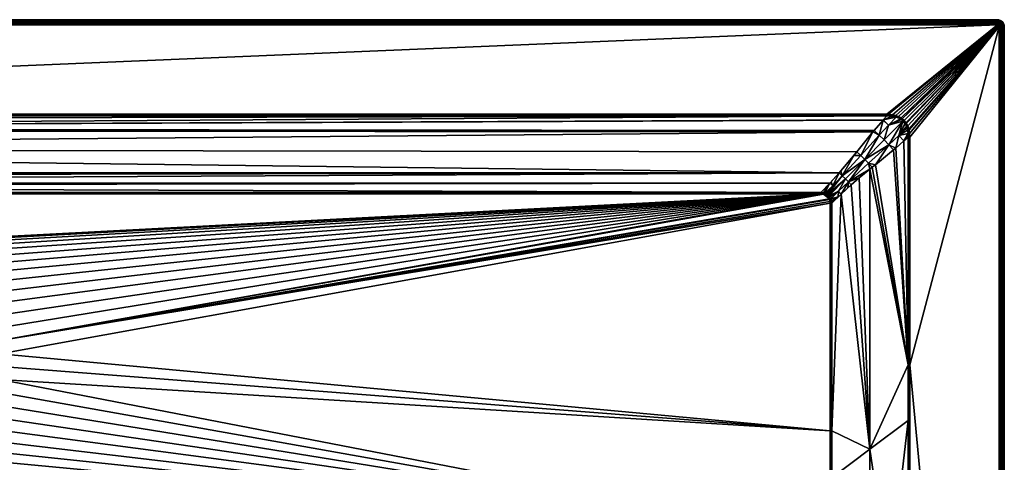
# Model space of a CAD drawing. Header units: millimetres. Extents: x 0 to 1300, y -750 to 0.
# Tile 36 of 36: x 732 to 1300, y -255 to 0. Entities that reach past the tile are written whole.
import ezdxf

# ---------------------------------------------------------------- set-up
doc = ezdxf.new("R2010")
doc.units = ezdxf.units.MM
doc.layers.get('0').update_dxf_attribs({"true_color": 0xb1941a})

msp = doc.modelspace()

# ---------------------------------------------------------------- meshes
at = {"color": 7, "true_color": 0xf0f0f0}
mesh = msp.add_polyface(dxfattribs=at)
corners = [(105.86, -100.25, 15.2), (585.01, -170.83, 15.2), (588.39, -164.2, 15.2), (592.45, -157.95, 15.2), (597.13, -152.17, 15.2), (602.4, -146.9, 15.2), (608.19, -142.21, 15.2), (100.49, -236.87, 15.2), (578.86, -199.77, 15.2), (100.49, -105.63, 15.2), (579.25, -192.33, 15.2), (104.82, -100.31, 15.2), (100.49, -105.63, 15.2), (105.86, -100.25, 15.2), (580.42, -184.98, 15.2), (614.43, -138.16, 15.2), (621.07, -134.78, 15.2), (628.02, -132.11, 15.2), (635.21, -130.18, 15.2), (642.56, -129.02, 15.2), (67.77, -55.23, 30.05), (69.9, -57.68, 29.23), (1232.23, -55.23, 30.05), (83.68, -74.22, 23.72), (1224.25, -64.47, 26.96), (75.05, -63.68, 27.23), (74.03, -62.44, 27.64), (96.94, -90.01, 18.45), (1204.75, -88.08, 19.1), (95.25, -88.08, 19.1), (4, 0.23, 27.2), (1296, 0.23, 0.2), (4, 0.23, 0.2), (4, -2.77, 30.2), (67.77, -54.28, 30.2), (1296, -2.77, 30.2), (105.86, -99.3, 15.35), (102.12, -95.54, 16.61), (105.86, -99.3, 15.35), (104.72, -99.46, 15.33), (105.86, -99.77, 15.24), (105.86, -99.77, 15.24), (104.77, -99.88, 15.23), (103.44, -99.81, 15.3), (103.55, -100.18, 15.23), (103.3, -99.87, 15.3), (103.13, -100.34, 15.22), (103.66, -100.55, 15.2), (67.77, -54.76, 30.16), (1232.23, -54.76, 30.16), (1296, -2.1, 30.13), (4, -2.1, 30.13), (1296, -1.46, 29.9), (4, -1.46, 29.9), (1296, -0.9, 29.55), (4, -0.9, 29.55), (1296, -0.42, 29.07), (4, -0.42, 29.07), (1296, -0.06, 28.5), (4, -0.06, 28.5), (1296, 0.16, 27.87), (4, 0.16, 27.87), (1296, 0.23, 27.2)]
mesh.append_faces([[corners[k] for k in face] for face in [(0, 1, 2, 0), (0, 2, 3, 0), (0, 4, 5, 0), (0, 5, 6, 0), (7, 8, 9, 7), (9, 8, 10, 9), (11, 12, 13, 11), (13, 9, 0, 13), (0, 9, 10, 0), (0, 10, 14, 0), (0, 15, 16, 0), (0, 16, 17, 0), (0, 18, 19, 0), (20, 21, 22, 20), (23, 24, 25, 23), (25, 24, 26, 25), (27, 28, 29, 27), (30, 31, 32, 30), (33, 34, 35, 33), (36, 37, 38, 36), (38, 37, 39, 38), (40, 36, 38, 40), (40, 38, 41, 40), (41, 38, 39, 41), (41, 39, 42, 41), (42, 39, 43, 42), (42, 43, 44, 42), (44, 43, 45, 44), (44, 45, 46, 44), (46, 47, 44, 46), (44, 47, 11, 44), (44, 11, 42, 44), (42, 11, 13, 42), (42, 13, 41, 42), (41, 13, 0, 41), (41, 0, 40, 41), (34, 48, 49, 34), (33, 50, 51, 33), (51, 52, 53, 51), (53, 54, 55, 53), (55, 56, 57, 55), (57, 58, 59, 57), (59, 60, 61, 59), (61, 62, 30, 61)]], dxfattribs={"vtx3": -1, "color": 7})
mesh = msp.add_polyface(dxfattribs=at)
corners = [(639.73, -131.6, 14.6), (642.56, -150.42, 2.8), (642.78, -131.11, 14.6), (643.74, -150.19, 2.8), (650, -130.73, 14.6), (74.03, -62.44, 27.64), (1224.25, -64.47, 26.96), (1224.94, -63.67, 27.23), (1204.75, -88.08, 19.1), (83.68, -74.22, 23.72), (95.25, -88.08, 19.1), (102.12, -95.54, 16.61), (1194.14, -99.3, 15.35), (1199.42, -93.92, 17.15), (635.36, -130.9, 15.13), (628.24, -132.81, 15.13), (628.46, -133.48, 14.93), (628.02, -132.11, 15.2), (621.07, -134.78, 15.2), (621.36, -135.45, 15.13), (642.64, -129.75, 15.13), (650, -129.36, 15.13), (650, -128.63, 15.2), (635.21, -130.18, 15.2), (642.56, -129.02, 15.2), (614.43, -138.16, 15.2), (614.8, -138.8, 15.13), (650, -130.07, 14.93), (642.72, -130.45, 14.93), (635.51, -131.6, 14.93), (628.67, -134.11, 14.6), (629.66, -133.85, 14.6), (621.65, -136.1, 14.93), (621.92, -136.7, 14.6), (615.15, -139.41, 14.93), (620.08, -137.64, 14.6), (635.65, -132.24, 14.6), (105.86, -99.3, 15.35), (1194.14, -99.77, 15.26), (1194.14, -99.57, 15.28), (4, -2.77, 30.2), (1296, -2.77, 30.2), (1296, -2.1, 30.13), (4, -2.1, 30.13), (1296, -1.46, 29.9), (4, -1.46, 29.9), (1296, -0.9, 29.55), (4, -0.9, 29.55), (1296, -0.42, 29.07), (4, -0.42, 29.07), (1296, -0.06, 28.5), (4, -0.06, 28.5), (1296, 0.16, 27.87), (4, 0.16, 27.87), (1296, 0.23, 27.2)]
mesh.append_faces([[corners[k] for k in face] for face in [(0, 1, 2, 0), (2, 3, 4, 2), (5, 6, 7, 5), (8, 9, 10, 8), (11, 12, 13, 11), (14, 15, 16, 14), (17, 18, 19, 17), (20, 21, 22, 20), (17, 15, 23, 17), (23, 15, 14, 23), (23, 14, 24, 23), (18, 25, 26, 18), (27, 21, 28, 27), (28, 21, 20, 28), (28, 20, 29, 28), (30, 31, 16, 30), (16, 31, 29, 16), (16, 29, 14, 16), (14, 29, 20, 14), (14, 20, 24, 14), (24, 20, 22, 24), (17, 19, 15, 17), (15, 19, 32, 15), (15, 32, 16, 15), (16, 32, 33, 16), (16, 33, 30, 16), (18, 26, 19, 18), (19, 34, 32, 19), (32, 35, 33, 32), (31, 36, 29, 31), (29, 36, 0, 29), (29, 0, 28, 29), (28, 0, 2, 28), (28, 2, 27, 28), (27, 2, 4, 27), (37, 38, 39, 37), (37, 39, 12, 37), (40, 41, 42, 40), (43, 42, 44, 43), (45, 44, 46, 45), (47, 46, 48, 47), (49, 48, 50, 49), (51, 50, 52, 51), (53, 52, 54, 53)]], dxfattribs={"vtx3": -1, "color": 7})
mesh = msp.add_polyface(dxfattribs=at)
corners = [(685.57, -138.16, 15.2), (691.81, -142.21, 15.2), (1194.14, -100.25, 15.2), (697.6, -146.9, 15.2), (702.87, -152.17, 15.2), (1199.51, -105.63, 15.2), (719.58, -184.98, 15.2), (1199.51, -105.63, 15.2), (720.75, -192.33, 15.2), (1199.51, -236.87, 15.2), (1199.45, -104.59, 15.2), (1199.21, -103.43, 15.2), (1199.07, -103.04, 15.2), (650, -128.63, 15.2), (657.44, -129.02, 15.2), (664.79, -130.18, 15.2), (671.98, -132.11, 15.2), (678.93, -134.78, 15.2), (707.55, -157.95, 15.2), (711.61, -164.2, 15.2), (714.99, -170.83, 15.2), (717.66, -177.78, 15.2), (1195.62, -100.38, 15.2), (1196.26, -100.53, 15.2), (1214.93, -75.95, 23.14), (1224.25, -64.47, 26.96), (83.68, -74.22, 23.72), (1232.23, -55.23, 30.05), (74.03, -62.44, 27.64), (1230.13, -57.58, 29.26), (1230.07, -57.65, 29.24), (1204.75, -88.08, 19.1), (1296, 0.23, 27.2), (1296, 0.23, 0.2), (4, 0.23, 27.2), (1296, -2.77, 30.2), (67.77, -54.28, 30.2), (1232.23, -54.28, 30.2), (1194.14, -99.3, 15.35), (1195.77, -99.57, 15.32), (1199.42, -93.92, 17.15), (1194.14, -99.3, 15.35), (1194.14, -99.57, 15.28), (1196.69, -99.88, 15.3), (1196.48, -99.78, 15.3), (1196.37, -100.15, 15.23), (1195.7, -99.97, 15.23), (1194.15, -99.78, 15.26), (1194.14, -99.77, 15.26), (1197.18, -100.9, 15.2), (1232.23, -54.76, 30.16), (67.77, -55.23, 30.05)]
mesh.append_faces([[corners[k] for k in face] for face in [(0, 1, 2, 0), (2, 1, 3, 2), (2, 3, 4, 2), (5, 6, 7, 5), (7, 6, 8, 7), (7, 8, 9, 7), (5, 10, 6, 5), (6, 10, 11, 6), (6, 11, 12, 6), (2, 13, 14, 2), (2, 14, 15, 2), (2, 16, 17, 2), (2, 17, 0, 2), (4, 18, 2, 4), (2, 18, 19, 2), (2, 19, 20, 2), (20, 21, 2, 20), (2, 21, 6, 2), (2, 6, 22, 2), (22, 6, 12, 22), (22, 12, 23, 22), (24, 25, 26, 24), (27, 28, 29, 27), (29, 28, 30, 29), (31, 24, 26, 31), (32, 33, 34, 32), (35, 36, 37, 35), (38, 39, 40, 38), (38, 41, 42, 38), (43, 44, 45, 43), (45, 44, 39, 45), (45, 39, 46, 45), (46, 39, 38, 46), (46, 38, 47, 46), (47, 38, 42, 47), (47, 42, 48, 47), (48, 2, 47, 48), (47, 2, 22, 47), (47, 22, 46, 47), (46, 22, 23, 46), (46, 23, 45, 46), (45, 23, 49, 45), (50, 37, 36, 50), (50, 51, 27, 50)]], dxfattribs={"vtx3": -1, "color": 7})
mesh = msp.add_polyface(dxfattribs=at)
corners = [(1244.27, -60.98, 30.2), (1297, -3.77, 30.2), (1243.49, -59.48, 30.2), (1243.26, -59.14, 30.2), (1296, -2.77, 30.2), (1235.41, -54.52, 30.2), (1237.43, -54.99, 30.2), (1239.02, -55.6, 30.2), (1240.5, -56.42, 30.2), (1241.08, -56.83, 30.2), (1296.22, -2.79, 30.2), (1296.78, -3.14, 30.2), (1296.43, -2.87, 30.2), (1296.62, -2.98, 30.2), (1244.86, -62.64, 30.2), (1245.03, -63.28, 30.2), (1245.37, -65.35, 30.2), (1296.97, -3.54, 30.2), (1242.25, -57.89, 30.2), (1245.49, -67.54, 30.2), (1232.23, -54.28, 30.2), (1233.16, -54.3, 30.2), (1296.89, 0.13, 27.2), (1296.89, 0.13, 0.2), (1296, 0.23, 0.2), (1296, 0.23, 27.2), (1297.3, -2.73, 30.13), (1297.04, -2.46, 30.13), (1296.72, -2.26, 30.13), (1296.37, -2.14, 30.13), (1296, -2.1, 30.13), (1297, -1.69, 29.9), (1296.51, -1.52, 29.9), (1296, -1.46, 29.9), (1297.25, -1.18, 29.55), (1296.64, -0.97, 29.55), (1296, -0.9, 29.55), (1297.45, -0.75, 29.07), (1296.74, -0.5, 29.07), (1296, -0.42, 29.07), (1296.82, -0.16, 28.5), (1296, -0.06, 28.5), (1296.87, 0.06, 27.87), (1296, 0.16, 27.87)]
mesh.append_faces([[corners[k] for k in face] for face in [(0, 1, 2, 0), (2, 1, 3, 2), (4, 5, 6, 4), (4, 6, 7, 4), (7, 8, 4, 7), (4, 8, 9, 4), (4, 9, 10, 4), (10, 9, 11, 10), (10, 11, 12, 10), (12, 11, 13, 12), (0, 14, 1, 0), (1, 14, 15, 1), (1, 15, 16, 1), (17, 11, 9, 17), (17, 9, 1, 17), (1, 9, 18, 1), (1, 18, 3, 1), (16, 19, 1, 16), (4, 20, 21, 4), (22, 23, 24, 22), (22, 24, 25, 22), (11, 26, 13, 11), (13, 27, 12, 13), (12, 27, 28, 12), (12, 28, 10, 12), (10, 28, 29, 10), (10, 29, 4, 10), (4, 29, 30, 4), (28, 31, 29, 28), (29, 31, 32, 29), (29, 32, 30, 29), (30, 32, 33, 30), (32, 34, 35, 32), (32, 35, 33, 32), (33, 35, 36, 33), (35, 37, 38, 35), (35, 38, 36, 35), (36, 38, 39, 36), (38, 40, 39, 38), (39, 40, 41, 39), (40, 42, 41, 40), (41, 42, 43, 41), (42, 22, 43, 42), (43, 22, 25, 43)]], dxfattribs={"vtx3": -1, "color": 7})
mesh = msp.add_polyface(dxfattribs=at)
corners = [(1299.6, -2.03, 27.2), (1299.6, -2.03, 0.2), (1299.13, -1.27, 0.2), (1299.13, -1.27, 27.2), (1298.49, -0.64, 0.2), (1298.49, -0.64, 27.2), (1297.74, -0.16, 0.2), (1297.74, -0.16, 27.2), (1296.89, 0.13, 0.2), (1296.89, 0.13, 27.2), (1296.72, -2.26, 30.13), (1297.44, -1.97, 29.9), (1297, -1.69, 29.9), (1297.8, -2.33, 29.9), (1298.24, -1.98, 29.55), (1297.79, -1.52, 29.55), (1297.25, -1.18, 29.55), (1296.51, -1.52, 29.9), (1299.01, -2.31, 29.07), (1298.62, -1.68, 29.07), (1298.09, -1.15, 29.07), (1297.45, -0.75, 29.07), (1296.64, -0.97, 29.55), (1299.34, -2.16, 28.5), (1298.9, -1.46, 28.5), (1298.31, -0.87, 28.5), (1297.61, -0.43, 28.5), (1296.74, -0.5, 29.07), (1296.82, -0.16, 28.5), (1299.54, -2.06, 27.87), (1299.07, -1.32, 27.87), (1298.45, -0.7, 27.87), (1297.7, -0.23, 27.87), (1296.87, 0.06, 27.87)]
mesh.append_faces([[corners[k] for k in face] for face in [(0, 1, 2, 0), (0, 2, 3, 0), (3, 2, 4, 3), (3, 4, 5, 3), (5, 4, 6, 5), (5, 6, 7, 5), (7, 6, 8, 7), (7, 8, 9, 7), (10, 11, 12, 10), (13, 14, 11, 13), (11, 14, 15, 11), (11, 15, 12, 11), (12, 15, 16, 12), (12, 16, 17, 12), (14, 18, 19, 14), (14, 19, 15, 14), (15, 19, 20, 15), (15, 20, 16, 15), (16, 20, 21, 16), (16, 21, 22, 16), (18, 23, 19, 18), (19, 23, 24, 19), (19, 24, 20, 19), (20, 24, 25, 20), (20, 25, 21, 20), (21, 25, 26, 21), (21, 26, 27, 21), (27, 26, 28, 27), (23, 29, 24, 23), (24, 29, 30, 24), (24, 30, 25, 24), (25, 30, 31, 25), (25, 31, 26, 25), (26, 31, 32, 26), (26, 32, 28, 26), (28, 32, 33, 28), (29, 0, 30, 29), (30, 0, 3, 30), (30, 3, 31, 30), (31, 3, 5, 31), (31, 5, 32, 31), (32, 5, 7, 32), (32, 7, 33, 32), (33, 7, 9, 33)]], dxfattribs={"vtx3": -1, "color": 7})
mesh = msp.add_polyface(dxfattribs=at)
corners = [(1222.5, -247.31, 22.7), (1222.5, -85.94, 22.7), (1216.36, -90.95, 20.65), (1200.46, -105.63, 15.35), (1200.46, -236.87, 15.35), (1205.85, -100.36, 17.15), (1211.69, -95.02, 19.1), (1244.54, -198.78, 30.05), (1242.09, -69.67, 29.23), (1237.37, -73.76, 27.66), (1236.08, -74.82, 27.23), (1225.64, -83.37, 23.75), (1223.83, -84.86, 23.14), (1300, -3.77, 27.2), (1300, -745.77, 0.2), (1300, -3.77, 0.2), (1204.24, -101.87, 16.61), (1200.31, -104.48, 15.33), (1200.46, -105.63, 15.35), (1200.46, -105.63, 15.35), (1199.99, -105.63, 15.24), (1199.51, -105.63, 15.2), (1199.99, -105.63, 15.24), (1199.51, -236.87, 15.2), (1199.99, -236.87, 15.24), (1199.99, -105.63, 15.24), (1199.89, -104.53, 15.23), (1199.95, -103.2, 15.3), (1199.59, -103.32, 15.23), (1199.21, -103.43, 15.2), (1199.45, -104.59, 15.2), (1199.51, -105.63, 15.2), (1245.01, -198.78, 30.16), (1244.54, -67.54, 30.05), (1244.55, -230.81, 30.05), (1245.49, -198.78, 30.2), (1245.49, -67.54, 30.2), (1245.01, -67.54, 30.16), (1297, -3.77, 30.2), (1297.67, -745.77, 30.13), (1297.67, -3.77, 30.13), (1298.3, -745.77, 29.9), (1298.3, -3.77, 29.9), (1298.87, -745.77, 29.55), (1298.87, -3.77, 29.55), (1299.35, -745.77, 29.07), (1299.35, -3.77, 29.07), (1299.7, -745.77, 28.5), (1299.7, -3.77, 28.5), (1299.92, -745.77, 27.87), (1299.92, -3.77, 27.87), (1300, -745.77, 27.2)]
mesh.append_faces([[corners[k] for k in face] for face in [(0, 1, 2, 0), (3, 4, 5, 3), (5, 4, 0, 5), (5, 0, 6, 5), (6, 0, 2, 6), (7, 8, 9, 7), (9, 10, 7, 9), (7, 10, 11, 7), (7, 11, 12, 7), (12, 1, 7, 12), (7, 1, 0, 7), (13, 14, 15, 13), (16, 17, 18, 16), (16, 18, 19, 16), (20, 21, 22, 20), (22, 21, 23, 22), (22, 23, 24, 22), (24, 4, 3, 24), (24, 3, 22, 24), (22, 3, 19, 22), (22, 19, 20, 22), (20, 19, 18, 20), (20, 18, 25, 20), (25, 18, 17, 25), (25, 17, 26, 25), (26, 17, 27, 26), (26, 27, 28, 26), (28, 29, 30, 28), (28, 30, 26, 28), (26, 30, 31, 26), (26, 31, 25, 26), (25, 31, 21, 25), (25, 21, 20, 25), (7, 32, 33, 7), (7, 34, 32, 7), (32, 35, 36, 32), (32, 36, 37, 32), (38, 39, 40, 38), (40, 41, 42, 40), (42, 43, 44, 42), (44, 45, 46, 44), (46, 47, 48, 46), (48, 49, 50, 48), (50, 51, 13, 50)]], dxfattribs={"vtx3": -1, "color": 7})
mesh = msp.add_polyface(dxfattribs=at)
corners = [(1200.46, -263.81, 15.35), (1200.46, -299.77, 15.35), (1222.5, -331.07, 22.81), (1200.46, -340.02, 15.53), (1244.54, -198.78, 30.05), (1222.5, -247.31, 22.7), (1244.55, -230.81, 30.05), (1233.75, -324.05, 26.51), (1244.58, -317.28, 30.07), (1233.75, -409.2, 26.85), (1244.61, -403.76, 30.09), (1233.75, -451.78, 27.13), (1244.63, -474.18, 30.11), (1200.43, -424.92, 16.91), (1222.5, -414.84, 23.5), (1222.5, -372.96, 23.08), (1200.46, -344.84, 15.59), (1200.45, -381.67, 16.05), (1200.45, -385.37, 16.12), (1200.43, -425.89, 16.94), (1200.43, -431.08, 17.06), (1222.5, -456.71, 24.06), (1200.46, -236.87, 15.35), (1297, -3.77, 30.2), (1245.49, -198.78, 30.2), (1297, -745.77, 30.2), (1200.4, -466.41, 18.05), (1199.99, -431.08, 16.96), (1199.99, -424.93, 16.81), (1199.99, -381.67, 15.94), (1199.99, -299.77, 15.24), (1199.99, -236.87, 15.24), (1245.01, -198.78, 30.16), (1245, -474.18, 30.18), (1245.38, -474.18, 30.2), (1297.67, -745.77, 30.13), (1297.67, -3.77, 30.13), (1298.3, -745.77, 29.9), (1298.3, -3.77, 29.9), (1298.87, -745.77, 29.55), (1298.87, -3.77, 29.55), (1299.35, -745.77, 29.07), (1299.35, -3.77, 29.07), (1299.7, -745.77, 28.5), (1299.7, -3.77, 28.5), (1299.92, -745.77, 27.87), (1299.92, -3.77, 27.87), (1300, -745.77, 27.2)]
mesh.append_faces([[corners[k] for k in face] for face in [(0, 1, 2, 0), (2, 1, 3, 2), (4, 5, 6, 4), (6, 5, 7, 6), (6, 7, 8, 6), (8, 7, 9, 8), (8, 9, 10, 8), (10, 9, 11, 10), (10, 11, 12, 10), (13, 14, 15, 13), (3, 16, 2, 3), (2, 16, 17, 2), (2, 17, 15, 2), (15, 17, 18, 15), (15, 18, 13, 15), (13, 19, 14, 13), (14, 19, 20, 14), (14, 20, 21, 14), (22, 0, 5, 22), (5, 0, 2, 5), (5, 2, 7, 5), (7, 2, 15, 7), (7, 15, 9, 7), (9, 15, 14, 9), (9, 14, 11, 9), (11, 14, 21, 11), (23, 24, 25, 23), (26, 20, 27, 26), (19, 13, 28, 19), (18, 17, 29, 18), (1, 0, 30, 1), (0, 22, 31, 0), (32, 10, 33, 32), (32, 6, 8, 32), (32, 8, 10, 32), (33, 34, 24, 33), (33, 24, 32, 33), (23, 25, 35, 23), (36, 35, 37, 36), (38, 37, 39, 38), (40, 39, 41, 40), (42, 41, 43, 42), (44, 43, 45, 44), (46, 45, 47, 46)]], dxfattribs={"vtx3": -1, "color": 7})
mesh = msp.add_polyface(dxfattribs=at)
corners = [(1244.63, -474.18, 30.11), (1233.75, -451.78, 27.13), (1233.75, -494.35, 27.46), (1244.66, -490.25, 30.11), (1233.75, -536.92, 27.84), (1244.71, -533.48, 30.13), (1211.25, -585.15, 24.39), (1200.27, -587.91, 22.54), (1200.21, -625.77, 24.19), (1200.3, -562.31, 21.43), (1211.25, -543.99, 23.13), (1200.32, -547.42, 20.85), (1200.34, -532.11, 20.25), (1211.25, -502.82, 21.98), (1200.37, -506.92, 19.37), (1211.25, -461.65, 20.98), (1200.4, -466.41, 18.05), (1200.39, -480, 18.44), (1200.43, -431.08, 17.06), (1222.5, -582.32, 26.33), (1222.5, -540.46, 25.48), (1222.5, -498.59, 24.72), (1222.5, -456.71, 24.06), (1244.77, -576.72, 30.14), (1239.38, -578.08, 29.23), (1233.75, -579.49, 28.27), (1228.12, -580.91, 27.3), (1222.5, -624.19, 27.24), (1300, -745.77, 27.2), (1300, -745.77, 0.2), (1300, -3.77, 27.2), (1297, -745.77, 30.2), (1245.49, -198.78, 30.2), (1245.38, -474.18, 30.2), (1200, -532.11, 20.19), (1200, -562.31, 21.38), (1200, -480.01, 18.35), (1245, -474.18, 30.18), (1244.88, -663.23, 30.17), (1244.61, -403.76, 30.09)]
mesh.append_faces([[corners[k] for k in face] for face in [(0, 1, 2, 0), (0, 2, 3, 0), (3, 2, 4, 3), (3, 4, 5, 3), (6, 7, 8, 6), (7, 6, 9, 7), (9, 6, 10, 9), (9, 10, 11, 9), (11, 10, 12, 11), (12, 10, 13, 12), (12, 13, 14, 12), (15, 16, 17, 15), (16, 15, 18, 16), (6, 19, 10, 6), (10, 19, 20, 10), (10, 20, 13, 10), (13, 20, 21, 13), (13, 21, 22, 13), (22, 18, 15, 22), (22, 15, 13, 22), (13, 15, 17, 13), (13, 17, 14, 13), (23, 5, 24, 23), (24, 5, 4, 24), (24, 4, 25, 24), (25, 4, 26, 25), (1, 22, 2, 1), (2, 22, 21, 2), (2, 21, 4, 2), (4, 21, 20, 4), (4, 20, 26, 4), (26, 20, 19, 26), (26, 19, 27, 26), (28, 29, 30, 28), (31, 32, 33, 31), (12, 34, 11, 12), (11, 35, 9, 11), (14, 34, 12, 14), (14, 17, 36, 14), (37, 3, 5, 37), (38, 37, 23, 38), (23, 37, 5, 23), (37, 39, 0, 37), (37, 0, 3, 37)]], dxfattribs={"vtx3": -1, "color": 7})
mesh = msp.add_polyface(dxfattribs=at)
corners = [(1233.16, -54.3, 30.2), (1235.41, -54.52, 30.2), (1296, -2.77, 30.2), (1235.27, -55.36, 30.08), (1233.12, -55.22, 30.06), (1232.23, -55.23, 30.05), (1237.58, -55.87, 30.1), (1237.2, -55.74, 30.1), (1234.89, -55.51, 30.02), (1240.11, -57.01, 30.12), (1238.71, -56.27, 30.11), (1230.13, -57.58, 29.26), (1233.17, -60.52, 28.54), (1230.07, -57.65, 29.24), (1232.23, -54.76, 30.16), (1232.23, -54.28, 30.2), (1233.14, -54.76, 30.16), (1235.34, -54.94, 30.17), (1237.32, -55.37, 30.17), (1238.86, -55.94, 30.18), (1240.3, -56.72, 30.18), (1240.65, -57.39, 30.12), (1240.86, -57.11, 30.18), (1241.56, -58.2, 30.12), (1242, -58.13, 30.18), (1241.74, -58.37, 30.12), (1242.67, -59.54, 30.12), (1237.43, -54.99, 30.2), (1239.02, -55.6, 30.2), (1240.5, -56.42, 30.2), (1241.08, -56.83, 30.2), (1242.25, -57.89, 30.2), (1242.97, -59.34, 30.18), (1243.26, -59.14, 30.2)]
mesh.append_faces([[corners[k] for k in face] for face in [(0, 1, 2, 0), (3, 4, 5, 3), (6, 7, 8, 6), (8, 7, 3, 8), (9, 10, 6, 9), (3, 5, 8, 3), (8, 5, 11, 8), (8, 11, 6, 8), (6, 11, 12, 6), (6, 12, 9, 6), (11, 13, 12, 11), (14, 5, 4, 14), (15, 14, 16, 15), (14, 4, 16, 14), (16, 4, 3, 16), (16, 3, 17, 16), (17, 3, 7, 17), (17, 7, 18, 17), (18, 7, 6, 18), (18, 6, 19, 18), (6, 10, 19, 6), (19, 10, 9, 19), (19, 9, 20, 19), (20, 9, 21, 20), (20, 21, 22, 20), (22, 21, 23, 22), (22, 23, 24, 22), (23, 25, 24, 23), (24, 25, 26, 24), (15, 16, 0, 15), (0, 16, 17, 0), (0, 17, 1, 0), (1, 17, 18, 1), (1, 18, 27, 1), (27, 18, 19, 27), (27, 19, 28, 27), (28, 19, 20, 28), (28, 20, 29, 28), (29, 20, 22, 29), (29, 22, 30, 29), (30, 22, 24, 30), (30, 24, 31, 30), (31, 24, 32, 31), (31, 32, 33, 31)]], dxfattribs={"vtx3": -1, "color": 7})
mesh = msp.add_polyface(dxfattribs=at)
corners = [(1297, -3.77, 30.2), (1245.49, -67.54, 30.2), (1245.49, -198.78, 30.2), (1233.44, -71.96, 26.58), (1239.25, -66.6, 28.54), (1241.56, -58.2, 30.12), (1241.74, -58.37, 30.12), (1242.67, -59.54, 30.12), (1242.88, -59.86, 30.11), (1243.59, -61.28, 30.11), (1244.5, -65.44, 30.07), (1244.24, -63.46, 30.09), (1243.89, -62.19, 30.1), (1244.1, -62.85, 30.09), (1244.54, -67.54, 30.05), (1242.09, -69.67, 29.23), (1237.37, -73.76, 27.66), (1236.08, -74.82, 27.23), (1230.66, -69.11, 26.36), (1233.17, -60.52, 28.54), (1240.65, -57.39, 30.12), (1240.11, -57.01, 30.12), (1242, -58.13, 30.18), (1242.97, -59.34, 30.18), (1243.18, -59.68, 30.18), (1243.93, -61.13, 30.18), (1244.48, -62.75, 30.17), (1244.63, -63.37, 30.17), (1244.93, -65.4, 30.17), (1245.01, -67.54, 30.16), (1243.26, -59.14, 30.2), (1243.49, -59.48, 30.2), (1244.27, -60.98, 30.2), (1244.86, -62.64, 30.2), (1245.03, -63.28, 30.2), (1245.37, -65.35, 30.2)]
mesh.append_faces([[corners[k] for k in face] for face in [(0, 1, 2, 0), (3, 4, 5, 3), (6, 5, 7, 6), (7, 5, 4, 7), (7, 4, 8, 7), (8, 4, 9, 8), (10, 11, 4, 10), (9, 4, 12, 9), (12, 4, 11, 12), (12, 11, 13, 12), (14, 10, 15, 14), (15, 10, 4, 15), (15, 4, 16, 15), (16, 4, 3, 16), (3, 17, 16, 3), (18, 3, 5, 18), (19, 5, 20, 19), (19, 20, 21, 19), (22, 7, 23, 22), (23, 7, 8, 23), (23, 8, 24, 23), (24, 8, 9, 24), (24, 9, 25, 24), (25, 9, 12, 25), (25, 12, 26, 25), (12, 13, 26, 12), (26, 13, 11, 26), (26, 11, 27, 26), (27, 11, 10, 27), (27, 10, 28, 27), (28, 10, 14, 28), (28, 14, 29, 28), (30, 23, 24, 30), (30, 24, 31, 30), (31, 24, 25, 31), (31, 25, 32, 31), (32, 25, 26, 32), (32, 26, 33, 32), (33, 26, 27, 33), (33, 27, 34, 33), (34, 27, 28, 34), (34, 28, 35, 34), (35, 28, 29, 35), (35, 29, 1, 35)]], dxfattribs={"vtx3": -1, "color": 7})
mesh = msp.add_polyface(dxfattribs=at)
corners = [(1296.9, -3.33, 30.2), (1296.78, -3.14, 30.2), (1296.97, -3.54, 30.2), (1300, -3.77, 27.2), (1300, -3.77, 0.2), (1299.9, -2.88, 0.2), (1299.9, -2.88, 27.2), (1299.6, -2.03, 0.2), (1299.6, -2.03, 27.2), (1297, -3.77, 30.2), (1297.67, -3.77, 30.13), (1297.63, -3.4, 30.13), (1297.5, -3.04, 30.13), (1297.3, -2.73, 30.13), (1296.62, -2.98, 30.2), (1297.04, -2.46, 30.13), (1298.3, -3.77, 29.9), (1298.24, -3.25, 29.9), (1298.07, -2.77, 29.9), (1297.8, -2.33, 29.9), (1297.44, -1.97, 29.9), (1296.72, -2.26, 30.13), (1298.87, -3.77, 29.55), (1298.8, -3.13, 29.55), (1298.59, -2.52, 29.55), (1298.24, -1.98, 29.55), (1299.35, -3.77, 29.07), (1299.26, -3.02, 29.07), (1299.01, -2.31, 29.07), (1299.7, -3.77, 28.5), (1299.61, -2.94, 28.5), (1299.34, -2.16, 28.5), (1299.92, -3.77, 27.87), (1299.83, -2.89, 27.87), (1299.54, -2.06, 27.87)]
mesh.append_faces([[corners[k] for k in face] for face in [(0, 1, 2, 0), (3, 4, 5, 3), (3, 5, 6, 3), (6, 5, 7, 6), (6, 7, 8, 6), (9, 10, 2, 9), (2, 10, 11, 2), (2, 11, 0, 2), (0, 11, 12, 0), (0, 12, 1, 0), (1, 12, 13, 1), (14, 13, 15, 14), (10, 16, 11, 10), (11, 16, 17, 11), (11, 17, 12, 11), (12, 17, 18, 12), (12, 18, 13, 12), (13, 18, 19, 13), (13, 19, 15, 13), (15, 19, 20, 15), (15, 20, 21, 15), (16, 22, 17, 16), (17, 22, 23, 17), (17, 23, 18, 17), (18, 23, 24, 18), (18, 24, 19, 18), (19, 24, 25, 19), (22, 26, 23, 22), (23, 26, 27, 23), (23, 27, 24, 23), (24, 27, 28, 24), (24, 28, 25, 24), (26, 29, 27, 26), (27, 29, 30, 27), (27, 30, 28, 27), (28, 30, 31, 28), (29, 32, 30, 29), (30, 32, 33, 30), (30, 33, 31, 30), (31, 33, 34, 31), (32, 3, 33, 32), (33, 3, 6, 33), (33, 6, 34, 33), (34, 6, 8, 34)]], dxfattribs={"vtx3": -1, "color": 7})
mesh = msp.add_polyface(dxfattribs=at)
corners = [(650, -130.73, 14.6), (650, -149.8, 2.8), (657.22, -131.11, 14.6), (656.26, -150.19, 2.8), (660.27, -131.6, 14.6), (657.44, -150.42, 2.8), (664.35, -132.24, 14.6), (662.43, -151.37, 2.8), (670.34, -133.85, 14.6), (664.7, -152.11, 2.8), (671.33, -134.11, 14.6), (668.39, -153.31, 2.8), (678.08, -136.7, 14.6), (1232.23, -55.23, 30.05), (69.9, -57.68, 29.23), (74.03, -62.44, 27.64), (1224.94, -63.67, 27.23), (1230.07, -57.65, 29.24), (100.59, -93.91, 17.15), (1199.42, -93.92, 17.15), (1204.75, -88.08, 19.1), (671.76, -132.81, 15.13), (664.64, -130.9, 15.13), (664.49, -131.6, 14.93), (664.79, -130.18, 15.2), (671.98, -132.11, 15.2), (678.93, -134.78, 15.2), (650, -128.63, 15.2), (650, -129.36, 15.13), (657.44, -129.02, 15.2), (657.36, -129.75, 15.13), (678.35, -136.1, 14.93), (684.85, -139.41, 14.93), (685.2, -138.8, 15.13), (685.57, -138.16, 15.2), (678.64, -135.45, 15.13), (671.54, -133.48, 14.93), (657.28, -130.45, 14.93), (650, -130.07, 14.93), (679.92, -137.64, 14.6), (684.52, -139.98, 14.6), (105.86, -99.77, 15.24), (1194.14, -100.25, 15.2), (1194.14, -99.77, 15.26), (1232.23, -54.76, 30.16), (67.77, -54.76, 30.16), (67.77, -55.23, 30.05)]
mesh.append_faces([[corners[k] for k in face] for face in [(0, 1, 2, 0), (2, 3, 4, 2), (4, 5, 6, 4), (6, 7, 8, 6), (8, 9, 10, 8), (10, 11, 12, 10), (13, 14, 15, 13), (15, 16, 17, 15), (18, 19, 20, 18), (21, 22, 23, 21), (24, 22, 25, 24), (25, 22, 21, 25), (25, 21, 26, 25), (27, 28, 29, 27), (29, 28, 30, 29), (29, 30, 24, 29), (31, 32, 33, 31), (33, 34, 35, 33), (33, 35, 31, 33), (31, 35, 36, 31), (31, 36, 10, 31), (10, 36, 8, 10), (37, 30, 38, 37), (38, 30, 28, 38), (10, 12, 31, 10), (31, 12, 39, 31), (31, 39, 32, 31), (32, 39, 40, 32), (6, 8, 23, 6), (23, 8, 36, 23), (23, 36, 21, 23), (21, 36, 35, 21), (21, 35, 26, 21), (26, 35, 34, 26), (24, 30, 22, 24), (22, 30, 37, 22), (22, 37, 23, 22), (23, 37, 4, 23), (23, 4, 6, 23), (38, 0, 37, 38), (37, 0, 2, 37), (37, 2, 4, 37), (41, 42, 43, 41), (44, 45, 46, 44)]], dxfattribs={"vtx3": -1, "color": 7})
mesh = msp.add_polyface(dxfattribs=at)
corners = [(1199.42, -93.92, 17.15), (1200.14, -93.19, 17.39), (1204.75, -88.08, 19.1), (1205.73, -86.99, 19.46), (1213.2, -78.08, 22.43), (1214.93, -75.95, 23.14), (1211.69, -95.02, 19.1), (1209.78, -96.68, 18.46), (1205.85, -100.36, 17.15), (1230.07, -57.65, 29.24), (1224.94, -63.67, 27.23), (1227.81, -66.33, 26.58), (1201.08, -95.46, 16.77), (1208.31, -91.46, 18.55), (1198.63, -101.14, 15.28), (1198.77, -101.26, 15.28), (1194.14, -99.3, 15.35), (1194.14, -99.3, 15.35), (1195.77, -99.57, 15.32), (1196.48, -99.78, 15.3), (1196.69, -99.88, 15.3), (1210.03, -93.22, 18.69), (1216.36, -90.95, 20.65), (1204.31, -98.69, 16.77), (1219.49, -80.28, 22.45), (1197.51, -100.26, 15.29), (1206.55, -89.74, 18.69), (1224.25, -64.47, 26.96), (1217.22, -78.07, 22.62), (1233.17, -60.52, 28.54), (1230.66, -69.11, 26.36), (1222.5, -85.94, 22.7), (1223.83, -84.86, 23.14), (1221.7, -82.55, 22.62), (1225.64, -83.37, 23.75), (1233.44, -71.96, 26.58), (1236.08, -74.82, 27.23), (1198, -100.59, 15.28), (1241.56, -58.2, 30.12)]
mesh.append_faces([[corners[k] for k in face] for face in [(0, 1, 2, 0), (2, 3, 4, 2), (4, 5, 2, 4), (6, 7, 8, 6), (9, 10, 11, 9), (1, 0, 12, 1), (13, 14, 15, 13), (0, 16, 17, 0), (0, 18, 19, 0), (0, 19, 12, 0), (12, 19, 20, 12), (8, 7, 21, 8), (21, 7, 6, 21), (21, 6, 22, 21), (13, 23, 21, 13), (13, 21, 24, 13), (25, 26, 12, 25), (12, 26, 2, 12), (12, 2, 1, 12), (27, 5, 28, 27), (28, 5, 4, 28), (28, 4, 26, 28), (26, 4, 3, 26), (26, 3, 2, 26), (29, 9, 11, 29), (29, 11, 30, 29), (30, 11, 24, 30), (31, 32, 33, 31), (33, 32, 34, 33), (33, 34, 35, 33), (35, 34, 36, 35), (10, 27, 11, 10), (11, 27, 28, 11), (11, 28, 24, 11), (24, 28, 26, 24), (24, 26, 13, 24), (13, 26, 37, 13), (13, 37, 14, 13), (22, 31, 21, 22), (21, 31, 33, 21), (21, 33, 24, 21), (24, 33, 35, 24), (24, 35, 30, 24), (30, 38, 29, 30)]], dxfattribs={"vtx3": -1, "color": 7})
mesh = msp.add_polyface(dxfattribs=at)
corners = [(1196.26, -100.53, 15.2), (1199.07, -103.04, 15.2), (1198.65, -102.23, 15.2), (1197.18, -100.9, 15.2), (1198.26, -101.73, 15.2), (1197.61, -101.16, 15.2), (1204.24, -101.87, 16.61), (1200.46, -105.63, 15.35), (1205.85, -100.36, 17.15), (1200.46, -105.63, 15.35), (1244.54, -67.54, 30.05), (1242.09, -69.67, 29.23), (1244.54, -198.78, 30.05), (1199.89, -103.06, 15.3), (1199.95, -103.2, 15.3), (1200.31, -104.48, 15.33), (1198.77, -101.26, 15.28), (1199.24, -101.84, 15.28), (1204.31, -98.69, 16.77), (1199.77, -102.76, 15.29), (1197.51, -100.26, 15.29), (1198, -100.59, 15.28), (1206.55, -89.74, 18.69), (1201.08, -95.46, 16.77), (1196.69, -99.88, 15.3), (1210.03, -93.22, 18.69), (1208.31, -91.46, 18.55), (1199.59, -103.32, 15.23), (1199.42, -102.9, 15.22), (1198.95, -102.03, 15.22), (1198.52, -101.5, 15.22), (1198.63, -101.14, 15.28), (1197.81, -100.87, 15.22), (1197.35, -100.58, 15.22), (1196.37, -100.15, 15.23), (1199.21, -103.43, 15.2), (1245.01, -198.78, 30.16), (1245.01, -67.54, 30.16)]
mesh.append_faces([[corners[k] for k in face] for face in [(0, 1, 2, 0), (0, 2, 3, 0), (3, 2, 4, 3), (3, 4, 5, 3), (6, 7, 8, 6), (8, 7, 9, 8), (10, 11, 12, 10), (13, 14, 6, 13), (14, 15, 6, 14), (16, 17, 18, 16), (18, 17, 19, 18), (18, 19, 13, 18), (20, 21, 22, 20), (23, 24, 20, 23), (13, 6, 18, 13), (18, 6, 8, 18), (18, 8, 25, 18), (16, 18, 26, 16), (27, 14, 13, 27), (27, 13, 28, 27), (13, 19, 28, 13), (28, 19, 17, 28), (28, 17, 29, 28), (29, 17, 16, 29), (29, 16, 30, 29), (30, 16, 31, 30), (30, 31, 32, 30), (31, 21, 32, 31), (32, 21, 20, 32), (32, 20, 33, 32), (33, 20, 24, 33), (33, 24, 34, 33), (34, 3, 33, 34), (33, 3, 5, 33), (33, 5, 32, 33), (32, 5, 4, 32), (32, 4, 30, 32), (30, 4, 2, 30), (30, 2, 29, 30), (29, 2, 1, 29), (29, 1, 28, 29), (28, 1, 35, 28), (28, 35, 27, 28), (10, 36, 37, 10)]], dxfattribs={"vtx3": -1, "color": 7})
mesh = msp.add_polyface(dxfattribs=at)
corners = [(581.24, -204.92, 14.6), (600.13, -202.9, 2.8), (580.97, -199.77, 14.6), (600.13, -196.63, 2.8), (581.24, -194.61, 14.6), (580.42, -184.98, 15.2), (582.34, -177.78, 15.2), (105.86, -100.25, 15.2), (585.01, -170.83, 15.2), (592.45, -157.95, 15.2), (597.13, -152.17, 15.2), (650, -128.63, 15.2), (1194.14, -100.25, 15.2), (608.19, -142.21, 15.2), (614.43, -138.16, 15.2), (628.02, -132.11, 15.2), (635.21, -130.18, 15.2), (642.56, -129.02, 15.2), (105.86, -99.3, 15.35), (1194.14, -99.3, 15.35), (102.12, -95.54, 16.61), (1199.42, -93.92, 17.15), (100.59, -93.91, 17.15), (1204.75, -88.08, 19.1), (96.94, -90.01, 18.45), (579.25, -192.33, 15.2), (579.98, -192.41, 15.13), (581.14, -185.13, 15.13), (583.04, -178.01, 15.13), (585.68, -171.13, 15.13), (583.72, -178.23, 14.93), (586.33, -171.42, 14.93), (580.69, -207.05, 14.93), (580.31, -199.77, 14.93), (579.6, -199.77, 15.13), (578.86, -199.77, 15.2), (579.98, -207.13, 15.13), (585.83, -174.58, 14.6), (584.35, -178.43, 14.6), (581.83, -185.28, 14.93), (582.48, -185.41, 14.6), (582.74, -184.42, 14.6), (580.69, -192.48, 14.93), (581.35, -192.55, 14.6), (105.86, -99.77, 15.24), (1194.14, -99.77, 15.26)]
mesh.append_faces([[corners[k] for k in face] for face in [(0, 1, 2, 0), (2, 3, 4, 2), (5, 6, 7, 5), (6, 8, 7, 6), (9, 10, 7, 9), (7, 11, 12, 7), (13, 14, 7, 13), (15, 16, 7, 15), (7, 17, 11, 7), (18, 19, 20, 18), (20, 21, 22, 20), (22, 23, 24, 22), (5, 25, 26, 5), (6, 5, 27, 6), (6, 28, 8, 6), (8, 28, 29, 8), (28, 30, 29, 28), (29, 30, 31, 29), (32, 33, 34, 32), (25, 35, 34, 25), (34, 35, 36, 34), (34, 36, 32, 34), (37, 31, 30, 37), (37, 30, 38, 37), (39, 40, 41, 39), (6, 27, 28, 6), (28, 27, 39, 28), (28, 39, 30, 28), (30, 39, 41, 30), (30, 41, 38, 30), (5, 26, 27, 5), (27, 26, 42, 27), (27, 42, 39, 27), (39, 42, 43, 39), (39, 43, 40, 39), (25, 34, 26, 25), (26, 34, 33, 26), (26, 33, 42, 26), (42, 33, 4, 42), (42, 4, 43, 42), (33, 0, 2, 33), (33, 2, 4, 33), (7, 12, 44, 7), (44, 45, 18, 44)]], dxfattribs={"vtx3": -1, "color": 7})
mesh = msp.add_polyface(dxfattribs=at)
corners = [(717.52, -185.41, 14.6), (699.08, -190.4, 2.8), (718.65, -192.55, 14.6), (699.79, -196.04, 2.8), (718.76, -194.61, 14.6), (699.87, -196.63, 2.8), (719.03, -199.77, 14.6), (699.87, -202.9, 2.8), (718.76, -204.92, 14.6), (699.79, -203.5, 2.8), (718.65, -206.98, 14.6), (699.08, -209.13, 2.8), (717.52, -214.12, 14.6), (664.79, -130.18, 15.2), (671.98, -132.11, 15.2), (1194.14, -100.25, 15.2), (718.86, -185.13, 15.13), (716.96, -178.01, 15.13), (716.28, -178.23, 14.93), (717.66, -177.78, 15.2), (719.58, -184.98, 15.2), (720.75, -192.33, 15.2), (714.99, -170.83, 15.2), (710.97, -164.56, 15.13), (714.32, -171.13, 15.13), (719.31, -192.48, 14.93), (719.69, -199.77, 14.93), (720.4, -199.77, 15.13), (720.75, -207.2, 15.2), (721.14, -199.77, 15.2), (720.02, -192.41, 15.13), (718.17, -185.28, 14.93), (717.26, -184.42, 14.6), (718.86, -214.4, 15.13), (720.02, -207.13, 15.13), (719.31, -207.05, 14.93), (718.17, -214.26, 14.93), (715.65, -178.43, 14.6), (713.67, -171.42, 14.93), (713.06, -171.69, 14.6), (714.17, -174.58, 14.6)]
mesh.append_faces([[corners[k] for k in face] for face in [(0, 1, 2, 0), (2, 3, 4, 2), (4, 5, 6, 4), (6, 7, 8, 6), (8, 9, 10, 8), (10, 11, 12, 10), (13, 14, 15, 13), (16, 17, 18, 16), (19, 17, 20, 19), (20, 17, 16, 20), (20, 16, 21, 20), (22, 23, 24, 22), (22, 24, 19, 22), (25, 26, 27, 25), (28, 29, 27, 28), (27, 29, 30, 27), (27, 30, 25, 27), (25, 30, 31, 25), (25, 31, 0, 25), (0, 31, 32, 0), (33, 34, 35, 33), (36, 35, 10, 36), (28, 27, 34, 28), (34, 27, 26, 34), (34, 26, 35, 34), (35, 26, 8, 35), (35, 8, 10, 35), (0, 2, 25, 0), (25, 2, 4, 25), (25, 4, 26, 25), (26, 4, 6, 26), (26, 6, 8, 26), (37, 32, 18, 37), (18, 32, 31, 18), (18, 31, 16, 18), (16, 31, 30, 16), (16, 30, 21, 16), (21, 30, 29, 21), (38, 39, 40, 38), (19, 24, 17, 19), (17, 24, 38, 17), (17, 38, 18, 17), (18, 38, 40, 18), (18, 40, 37, 18)]], dxfattribs={"vtx3": -1, "color": 7})
mesh = msp.add_polyface(dxfattribs=at)
corners = [(717.52, -214.12, 14.6), (699.08, -209.13, 2.8), (717.26, -215.12, 14.6), (698.64, -210.87, 2.8), (715.65, -221.1, 14.6), (697.52, -215.21, 2.8), (714.17, -224.95, 14.6), (717.66, -221.75, 15.2), (714.99, -228.7, 15.2), (1199.51, -299.77, 15.2), (711.61, -235.34, 15.2), (707.55, -241.58, 15.2), (702.87, -247.37, 15.2), (697.6, -252.63, 15.2), (691.81, -257.32, 15.2), (1199.51, -236.87, 15.2), (720.75, -207.2, 15.2), (719.58, -214.56, 15.2), (671.98, -267.42, 15.2), (664.79, -269.35, 15.2), (720.75, -192.33, 15.2), (721.14, -199.77, 15.2), (685.57, -261.37, 15.2), (720.02, -207.13, 15.13), (718.86, -214.4, 15.13), (716.96, -221.52, 15.13), (714.32, -228.4, 15.13), (710.97, -234.97, 15.13), (716.28, -221.3, 14.93), (713.67, -228.11, 14.93), (710.36, -234.61, 14.93), (709.78, -234.28, 14.6), (713.06, -227.84, 14.6), (718.17, -214.26, 14.93), (719.31, -207.05, 14.93), (718.65, -206.98, 14.6), (1199.99, -299.77, 15.24), (1200.46, -263.81, 15.35), (1199.99, -236.87, 15.24)]
mesh.append_faces([[corners[k] for k in face] for face in [(0, 1, 2, 0), (2, 3, 4, 2), (4, 5, 6, 4), (7, 8, 9, 7), (9, 8, 10, 9), (9, 10, 11, 9), (11, 12, 9, 11), (9, 12, 13, 9), (9, 13, 14, 9), (15, 16, 9, 15), (9, 16, 17, 9), (9, 17, 7, 9), (18, 19, 9, 18), (15, 20, 21, 15), (15, 21, 16, 15), (14, 22, 9, 14), (17, 16, 23, 17), (7, 17, 24, 7), (7, 25, 8, 7), (8, 25, 26, 8), (8, 26, 10, 8), (10, 26, 27, 10), (10, 27, 11, 10), (25, 28, 26, 25), (26, 28, 29, 26), (26, 29, 27, 26), (27, 29, 30, 27), (31, 30, 32, 31), (32, 30, 29, 32), (32, 29, 6, 32), (6, 29, 28, 6), (6, 28, 4, 6), (33, 0, 2, 33), (7, 24, 25, 7), (25, 24, 33, 25), (25, 33, 28, 25), (28, 33, 2, 28), (28, 2, 4, 28), (17, 23, 24, 17), (24, 34, 33, 24), (33, 35, 0, 33), (36, 37, 38, 36), (38, 15, 9, 38), (38, 9, 36, 38)]], dxfattribs={"vtx3": -1, "color": 7})
mesh = msp.add_polyface(dxfattribs=at)
corners = [(650, -249.73, 2.8), (642.78, -268.42, 14.6), (650, -268.8, 14.6), (1199.51, -340.02, 15.38), (100.49, -299.77, 15.2), (100.49, -340.02, 15.38), (628.24, -266.72, 15.13), (635.36, -268.63, 15.13), (635.51, -267.94, 14.93), (635.21, -269.35, 15.2), (628.02, -267.42, 15.2), (621.07, -264.75, 15.2), (650, -270.9, 15.2), (650, -270.17, 15.13), (642.56, -270.51, 15.2), (642.64, -269.78, 15.13), (621.65, -263.43, 14.93), (615.15, -260.12, 14.93), (614.8, -260.74, 15.13), (608.19, -257.32, 15.2), (614.43, -261.37, 15.2), (621.36, -264.08, 15.13), (628.46, -266.05, 14.93), (628.67, -265.42, 14.6), (629.66, -265.69, 14.6), (650, -269.46, 14.93), (642.72, -269.08, 14.93), (621.92, -262.83, 14.6), (620.08, -261.89, 14.6), (615.48, -259.55, 14.6), (611.15, -256.74, 14.6), (635.65, -267.29, 14.6), (639.73, -267.94, 14.6), (1199.99, -746.62, 30.04), (100.01, -746.62, 30.04), (100.01, -747.31, 30), (1199.99, -747.31, 30), (100.01, -747.97, 29.79), (1199.99, -747.97, 29.79), (100.01, -748.57, 29.45), (1199.99, -748.57, 29.45), (100.01, -749.07, 28.97), (1199.99, -749.07, 28.97), (100.01, -749.45, 28.39), (1199.99, -749.45, 28.39), (100.01, -749.69, 27.74), (1199.99, -749.69, 27.74), (100.01, -749.77, 27.05)]
mesh.append_faces([[corners[k] for k in face] for face in [(0, 1, 2, 0), (3, 4, 5, 3), (6, 7, 8, 6), (9, 7, 10, 9), (10, 7, 6, 10), (10, 6, 11, 10), (12, 13, 14, 12), (14, 13, 15, 14), (14, 15, 9, 14), (16, 17, 18, 16), (19, 20, 18, 19), (18, 20, 21, 18), (18, 21, 16, 18), (16, 21, 22, 16), (16, 22, 23, 16), (23, 22, 24, 23), (13, 25, 15, 13), (15, 25, 26, 15), (23, 27, 16, 23), (16, 27, 28, 16), (16, 28, 17, 16), (17, 28, 29, 17), (17, 29, 30, 17), (31, 24, 8, 31), (8, 24, 22, 8), (8, 22, 6, 8), (6, 22, 21, 6), (6, 21, 11, 6), (11, 21, 20, 11), (26, 1, 32, 26), (9, 15, 7, 9), (7, 15, 26, 7), (7, 26, 8, 7), (8, 26, 32, 8), (8, 32, 31, 8), (1, 26, 2, 1), (2, 26, 25, 2), (33, 34, 35, 33), (36, 35, 37, 36), (38, 37, 39, 38), (40, 39, 41, 40), (42, 41, 43, 42), (44, 43, 45, 44), (46, 45, 47, 46)]], dxfattribs={"vtx3": -1, "color": 7})

doc.saveas('drawing.dxf')
